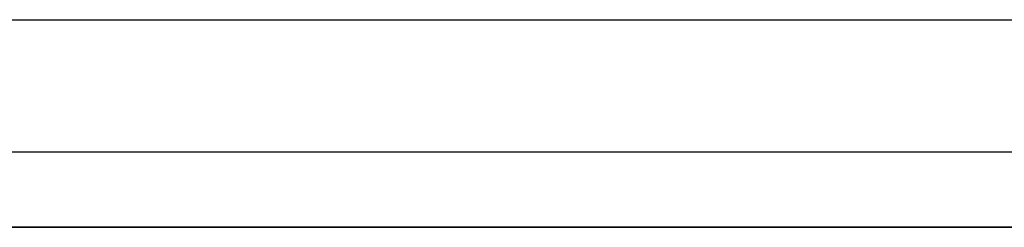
# Model space of a CAD drawing. Extents: x -1.48 to 1.48, y -1.03 to 1.03.
# Tile 58 of 90: x 0.3108 to 0.3631, y -0.65 to -0.639. Entities that reach past the tile are written whole.
import ezdxf

# ---------------------------------------------------------------- set-up
doc = ezdxf.new("R2010")
doc.units = 0
doc.layers.get('0').update_dxf_attribs({"linetype": 'CONTINUOUS'})

# ---------------------------------------------------------------- blocks, each defined once
blk = doc.blocks.new('*U1')
for p, q in [((0.08, -0.639, -1.502), (0.92, -0.639, -1.502)), ((0.08, -0.646, -1.502), (0.92, -0.646, -1.502))]:
    blk.add_line(p, q)
at = {"extrusion": (2e-16, -0.9998, -0.019996)}
for p, q in [((0.08, -0.639, -1.502), (0.92, -0.639, -1.502)), ((-1.311, -0.65, -0.952), (1.311, -0.65, -0.952))]:
    blk.add_line(p, q, dxfattribs=at)
at = {"extrusion": (0, -1, 0)}
for p, q in [((0.08, -0.646, -1.502), (0.92, -0.646, -1.502)), ((0.24, -0.646, -1.5645), (0.92, -0.646, -1.5645)), ((1.311, -0.65, -0.094), (-1.311, -0.65, -0.094)), ((-1.311, -0.65, -0.952), (1.311, -0.65, -0.952))]:
    blk.add_line(p, q, dxfattribs=at)
at = {"extrusion": (0, 0, -1)}
for p, q in [((0.24, -0.646, -1.5645), (0.92, -0.646, -1.5645)), ((1.311, -0.65, -0.094), (-1.311, -0.65, -0.094))]:
    blk.add_line(p, q, dxfattribs=at)

msp = doc.modelspace()

# ---------------------------------------------------------------- block references
msp.add_blockref('*U1', (0, 0))

doc.saveas('drawing.dxf')
